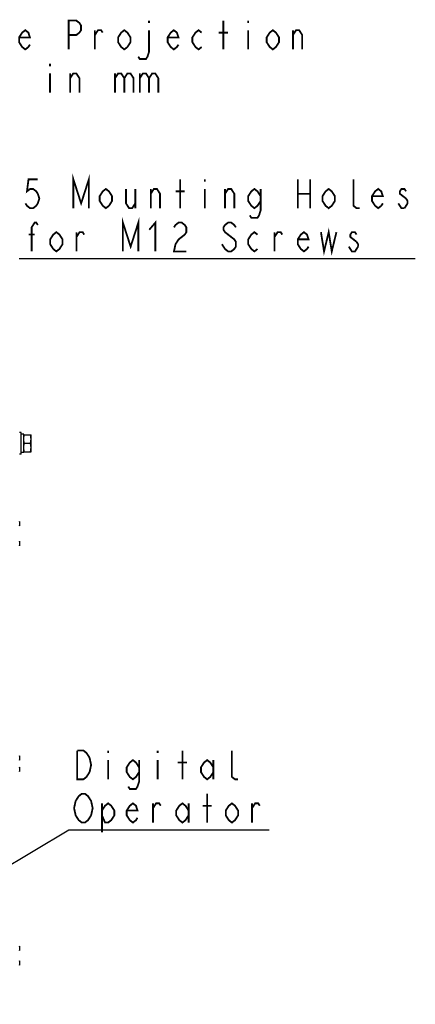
# Model space of a CAD drawing. Extents: x 33 to 410, y 33 to 287.
# Tile 31 of 90: x 116 to 160, y 174 to 284. Entities that reach past the tile are written whole.
import ezdxf

# ---------------------------------------------------------------- set-up
doc = ezdxf.new("R2010")
doc.units = 0
doc.header["$LTSCALE"] = 23.1
for name, color, linetype in [('ALL_AXIS', 7, 'CONTINUOUS'), ('ALL_CURVE', 7, 'CONTINUOUS'), ('ALL_NOTE', 7, 'CONTINUOUS')]:
    doc.layers.add(name, color=color, linetype=linetype)

msp = doc.modelspace()

# ---------------------------------------------------------------- linework, layer by layer
at = {"layer": 'ALL_AXIS', "color": 7, "linetype": 'CONTINUOUS'}
for p, q in [((116.259, 237.935), (116.059, 237.935)), ((116.259, 235.535), (116.259, 237.935)), ((116.559, 237.76), (116.259, 237.76)), ((116.559, 235.711), (116.559, 237.76)), ((116.559, 237.685), (117.359, 237.685)), ((117.359, 235.785), (117.359, 237.685)), ((116.644, 236.735), (117.274, 236.735)), ((116.259, 235.535), (116.059, 235.535)), ((116.559, 235.71), (116.259, 235.71)), ((116.559, 235.785), (117.359, 235.785))]:
    msp.add_line(p, q, dxfattribs=at)
at = {"layer": 'ALL_AXIS', "color": 9, "linetype": 'CONTINUOUS'}
for p, q in [((116.095, 227.569), (116.095, 228.062)), ((116.095, 225.369), (116.095, 225.862)), ((116.095, 201.539), (116.095, 202.032)), ((116.095, 200.289), (116.095, 200.782)), ((116.095, 180.419), (116.095, 180.912)), ((116.095, 178.789), (116.095, 179.282))]:
    msp.add_line(p, q, dxfattribs=at)
at = {"layer": 'ALL_AXIS', "color": 7, "linetype": 'CONTINUOUS'}
for points in [[(116.559, 237.21), (116.569, 237.366), (116.597, 237.522), (116.644, 237.685)], [(116.644, 236.735), (116.597, 236.899), (116.569, 237.055), (116.559, 237.21)], [(117.359, 237.21), (117.349, 237.366), (117.321, 237.522), (117.274, 237.685)], [(117.274, 236.735), (117.321, 236.899), (117.349, 237.055), (117.359, 237.21)], [(116.559, 236.26), (116.569, 236.416), (116.597, 236.572), (116.644, 236.735)], [(116.644, 235.785), (116.597, 235.949), (116.569, 236.105), (116.559, 236.26)], [(117.359, 236.26), (117.349, 236.416), (117.321, 236.572), (117.274, 236.735)], [(117.274, 235.785), (117.321, 235.949), (117.349, 236.105), (117.359, 236.26)]]:
    msp.add_lwpolyline(points, dxfattribs=at)
for centre in [(115.229, 227.815), (115.229, 225.615), (115.229, 201.785), (115.229, 200.535), (115.229, 180.665), (115.229, 179.035)]:
    msp.add_arc(centre, 0.9, 344.11915, 15.88085, dxfattribs=at)
at = {"layer": 'ALL_CURVE', "color": 40, "linetype": 'CONTINUOUS'}
for p, q in [((116.129, 227.815), (116.104, 227.815)), ((116.129, 225.615), (116.104, 225.615)), ((116.129, 201.785), (116.104, 201.785)), ((116.129, 200.535), (116.104, 200.535)), ((116.129, 180.665), (116.104, 180.665)), ((116.129, 179.035), (116.104, 179.035))]:
    msp.add_line(p, q, dxfattribs=at)
for centre in [(115.229, 227.815), (115.229, 225.615), (115.229, 201.785), (115.229, 200.535), (115.229, 180.665), (115.229, 179.035)]:
    msp.add_arc(centre, 0.9, 346.5066, 13.4934, dxfattribs=at)
at = {"layer": 'ALL_NOTE', "color": 2, "linetype": 'CONTINUOUS'}
for p, q in [((116.046, 257.235), (160.078, 257.235)), ((89.221, 174.454), (121.552, 193.829)), ((121.552, 193.829), (121.802, 193.829)), ((121.802, 193.829), (143.818, 193.829))]:
    msp.add_line(p, q, dxfattribs=at)
at = {"layer": 'ALL_NOTE', "color": 2, "linetype": 'CONTINUOUS', "const_width": 0.2}
for points in [[(121.535, 280.459), (121.535, 283.659), (122.395, 283.659), (122.739, 283.392), (122.911, 283.125), (122.911, 282.592), (122.739, 282.325), (122.395, 282.059), (121.535, 282.059)], [(130.479, 283.659), (130.479, 283.392)], [(138.735, 280.459), (138.735, 283.659)], [(141.487, 283.659), (141.487, 283.392)], [(117.235, 280.992), (117.063, 280.725), (116.719, 280.459), (116.375, 280.725), (116.031, 281.259), (116.031, 281.792), (116.375, 282.325), (116.719, 282.592), (117.063, 282.325), (117.235, 281.792), (116.031, 281.792)], [(124.459, 282.059), (124.803, 282.592), (125.147, 282.592), (125.319, 282.325)], [(124.459, 280.459), (124.459, 282.592)], [(128.415, 281.259), (128.071, 280.725), (127.727, 280.459), (127.383, 280.725), (127.039, 281.259), (127.039, 281.792), (127.383, 282.325), (127.727, 282.592), (128.071, 282.325), (128.415, 281.792), (128.415, 281.259)], [(130.479, 282.592), (130.479, 280.192), (130.307, 279.659), (130.135, 279.392), (129.447, 279.392), (129.275, 279.659)], [(133.747, 280.992), (133.575, 280.725), (133.231, 280.459), (132.887, 280.725), (132.543, 281.259), (132.543, 281.792), (132.887, 282.325), (133.231, 282.592), (133.575, 282.325), (133.747, 281.792), (132.543, 281.792)], [(136.327, 280.725), (135.983, 280.459), (135.639, 280.725), (135.295, 281.259), (135.295, 281.792), (135.639, 282.325), (135.983, 282.592), (136.327, 282.325)], [(138.219, 282.325), (139.251, 282.325)], [(141.487, 282.592), (141.487, 280.459)], [(144.927, 281.259), (144.583, 280.725), (144.239, 280.459), (143.895, 280.725), (143.551, 281.259), (143.551, 281.792), (143.895, 282.325), (144.239, 282.592), (144.583, 282.325), (144.927, 281.792), (144.927, 281.259)], [(146.475, 282.059), (146.819, 282.592), (147.163, 282.592), (147.507, 282.059), (147.507, 280.459)], [(146.475, 280.459), (146.475, 282.592)], [(119.471, 278.859), (119.471, 278.592)], [(119.471, 277.792), (119.471, 275.659)], [(121.707, 277.259), (122.051, 277.792), (122.395, 277.792), (122.739, 277.259), (122.739, 275.659)], [(121.707, 275.659), (121.707, 277.792)], [(126.695, 277.259), (127.039, 277.792), (127.383, 277.792), (127.727, 277.259), (127.727, 275.659)], [(126.695, 277.792), (126.695, 275.659)], [(127.727, 277.259), (128.071, 277.792), (128.415, 277.792), (128.759, 277.259), (128.759, 275.659)], [(129.447, 277.259), (129.791, 277.792), (130.135, 277.792), (130.479, 277.259), (130.479, 275.659)], [(129.447, 277.792), (129.447, 275.659)], [(130.479, 277.259), (130.823, 277.792), (131.167, 277.792), (131.511, 277.259), (131.511, 275.659)], [(118.11, 266.035), (117.078, 266.035), (116.906, 264.702), (117.25, 264.969), (117.594, 264.969), (117.938, 264.702), (118.11, 264.435), (118.282, 263.902), (118.11, 263.369), (117.938, 263.102), (117.594, 262.835), (117.25, 262.835), (116.906, 263.102), (116.734, 263.369)], [(122.066, 262.835), (122.066, 266.035), (122.926, 263.369), (123.786, 266.035), (123.786, 262.835)], [(133.934, 262.835), (133.934, 266.035)], [(136.686, 266.035), (136.686, 265.769)], [(147.006, 266.035), (147.006, 262.835)], [(148.382, 266.035), (148.382, 262.835)], [(153.886, 262.835), (153.542, 262.835), (153.198, 263.102), (153.198, 266.035)], [(126.366, 263.635), (126.022, 263.102), (125.678, 262.835), (125.334, 263.102), (124.99, 263.635), (124.99, 264.169), (125.334, 264.702), (125.678, 264.969), (126.022, 264.702), (126.366, 264.169), (126.366, 263.635)], [(127.914, 264.969), (127.914, 263.369), (128.258, 262.835), (128.602, 262.835), (128.946, 263.369)], [(128.946, 264.969), (128.946, 262.835)], [(130.666, 264.435), (131.01, 264.969), (131.354, 264.969), (131.698, 264.435), (131.698, 262.835)], [(130.666, 262.835), (130.666, 264.969)], [(133.418, 264.702), (134.45, 264.702)], [(136.686, 264.969), (136.686, 262.835)], [(138.922, 264.435), (139.266, 264.969), (139.61, 264.969), (139.954, 264.435), (139.954, 262.835)], [(138.922, 262.835), (138.922, 264.969)], [(142.878, 263.635), (142.534, 263.102), (142.19, 262.835), (141.846, 263.102), (141.502, 263.635), (141.502, 264.169), (141.846, 264.702), (142.19, 264.969), (142.534, 264.702), (142.878, 264.169)], [(142.878, 264.969), (142.878, 262.569), (142.706, 262.035), (142.534, 261.769), (141.846, 261.769), (141.674, 262.035)], [(147.006, 264.435), (148.382, 264.435)], [(151.134, 263.635), (150.79, 263.102), (150.446, 262.835), (150.102, 263.102), (149.758, 263.635), (149.758, 264.169), (150.102, 264.702), (150.446, 264.969), (150.79, 264.702), (151.134, 264.169), (151.134, 263.635)], [(156.466, 263.369), (156.294, 263.102), (155.95, 262.835), (155.606, 263.102), (155.262, 263.635), (155.262, 264.169), (155.606, 264.702), (155.95, 264.969), (156.294, 264.702), (156.466, 264.169), (155.262, 264.169)], [(159.046, 264.702), (158.874, 264.969), (158.53, 264.969), (158.358, 264.702), (158.358, 264.435), (159.046, 263.902)], [(158.874, 262.835), (158.53, 262.835), (158.358, 263.102), (158.186, 263.369)], [(159.046, 263.902), (159.218, 263.635), (159.218, 263.369), (158.874, 262.835)], [(117.422, 258.035), (117.422, 260.702), (117.766, 261.235), (117.938, 261.235), (118.11, 260.969)], [(127.57, 258.035), (127.57, 261.235), (128.43, 258.569), (129.29, 261.235), (129.29, 258.035)], [(130.494, 260.435), (131.182, 261.235), (131.182, 258.035)], [(133.246, 260.702), (133.418, 260.969), (133.762, 261.235), (134.106, 261.235), (134.45, 260.969), (134.622, 260.702), (134.622, 260.169), (134.45, 259.902), (134.106, 259.635), (133.762, 259.369), (133.418, 258.835), (133.246, 258.035), (134.622, 258.035)], [(140.126, 260.702), (139.954, 260.969), (139.61, 261.235), (139.266, 261.235), (138.922, 260.969), (138.75, 260.702), (138.75, 260.435), (138.922, 260.169)], [(120.862, 258.835), (120.518, 258.302), (120.174, 258.035), (119.83, 258.302), (119.486, 258.835), (119.486, 259.369), (119.83, 259.902), (120.174, 260.169), (120.518, 259.902), (120.862, 259.369), (120.862, 258.835)], [(122.41, 259.635), (122.754, 260.169), (123.098, 260.169), (123.27, 259.902)], [(122.41, 258.035), (122.41, 260.169)], [(138.922, 260.169), (139.954, 259.369), (140.126, 259.102), (140.126, 258.569), (139.954, 258.302), (139.61, 258.035), (139.266, 258.035), (138.922, 258.302), (138.75, 258.569), (138.578, 258.835)], [(142.534, 258.302), (142.19, 258.035), (141.846, 258.302), (141.502, 258.835), (141.502, 259.369), (141.846, 259.902), (142.19, 260.169), (142.534, 259.902)], [(144.426, 259.635), (144.77, 260.169), (145.114, 260.169), (145.286, 259.902)], [(144.426, 258.035), (144.426, 260.169)], [(148.21, 258.569), (148.038, 258.302), (147.694, 258.035), (147.35, 258.302), (147.006, 258.835), (147.006, 259.369), (147.35, 259.902), (147.694, 260.169), (148.038, 259.902), (148.21, 259.369), (147.006, 259.369)], [(149.586, 260.169), (149.93, 258.035), (150.446, 260.169), (150.79, 258.035), (151.306, 260.169)], [(153.542, 259.902), (153.37, 260.169), (153.026, 260.169), (152.854, 259.902), (152.854, 259.635), (153.542, 259.102)], [(117.078, 259.902), (117.766, 259.902)], [(153.542, 259.102), (153.714, 258.835), (153.714, 258.569)], [(153.714, 258.569), (153.37, 258.035), (153.026, 258.035), (152.854, 258.302), (152.682, 258.569)], [(122.49, 202.629), (123.178, 202.629), (123.522, 202.362), (123.866, 201.829)], [(123.866, 200.229), (123.522, 199.695), (123.178, 199.429), (122.49, 199.429), (122.49, 202.629)], [(125.93, 202.629), (125.93, 202.362)], [(131.434, 202.629), (131.434, 202.362)], [(134.186, 199.429), (134.186, 202.629)], [(140.378, 199.429), (140.034, 199.429), (139.69, 199.695), (139.69, 202.629)], [(123.866, 201.829), (124.038, 201.029), (123.866, 200.229)], [(125.93, 201.562), (125.93, 199.429)], [(129.37, 200.229), (129.026, 199.695), (128.682, 199.429), (128.338, 199.695), (127.994, 200.229), (127.994, 200.762), (128.338, 201.295), (128.682, 201.562), (129.026, 201.295), (129.37, 200.762)], [(129.37, 201.562), (129.37, 199.162), (129.198, 198.629), (129.026, 198.362), (128.338, 198.362), (128.166, 198.629)], [(131.434, 201.562), (131.434, 199.429)], [(133.67, 201.295), (134.702, 201.295)], [(137.626, 200.229), (137.282, 199.695), (136.938, 199.429), (136.594, 199.695), (136.25, 200.229), (136.25, 200.762), (136.594, 201.295), (136.938, 201.562), (137.282, 201.295), (137.626, 200.762)], [(137.626, 201.562), (137.626, 199.429)], [(122.318, 197.029), (122.662, 197.562), (123.006, 197.829), (123.35, 197.829), (123.694, 197.562), (123.866, 197.295), (124.038, 197.029), (124.21, 196.229), (124.038, 195.429)], [(136.938, 194.629), (136.938, 197.829)], [(124.038, 195.429), (123.694, 194.895), (123.35, 194.629), (123.006, 194.629), (122.662, 194.895), (122.49, 195.162), (122.318, 195.429), (122.146, 196.229), (122.318, 197.029)], [(125.242, 195.962), (125.586, 196.495), (125.93, 196.762), (126.274, 196.495), (126.618, 195.962), (126.618, 195.429), (126.274, 194.895), (125.93, 194.629), (125.586, 194.629), (125.242, 195.429)], [(125.242, 196.762), (125.242, 193.562)], [(129.198, 195.162), (129.026, 194.895), (128.682, 194.629), (128.338, 194.895), (127.994, 195.429), (127.994, 195.962), (128.338, 196.495), (128.682, 196.762), (129.026, 196.495), (129.198, 195.962), (127.994, 195.962)], [(130.918, 196.229), (131.262, 196.762), (131.606, 196.762), (131.778, 196.495)], [(130.918, 194.629), (130.918, 196.762)], [(134.874, 195.429), (134.53, 194.895), (134.186, 194.629), (133.842, 194.895), (133.498, 195.429), (133.498, 195.962), (133.842, 196.495), (134.186, 196.762), (134.53, 196.495), (134.874, 195.962)], [(134.874, 196.762), (134.874, 194.629)], [(140.378, 195.429), (140.034, 194.895), (139.69, 194.629), (139.346, 194.895), (139.002, 195.429), (139.002, 195.962), (139.346, 196.495), (139.69, 196.762), (140.034, 196.495), (140.378, 195.962), (140.378, 195.429)], [(141.926, 196.229), (142.27, 196.762), (142.614, 196.762), (142.786, 196.495)], [(141.926, 194.629), (141.926, 196.762)], [(136.422, 196.495), (137.454, 196.495)]]:
    msp.add_lwpolyline(points, dxfattribs=at)

doc.saveas('drawing.dxf')
